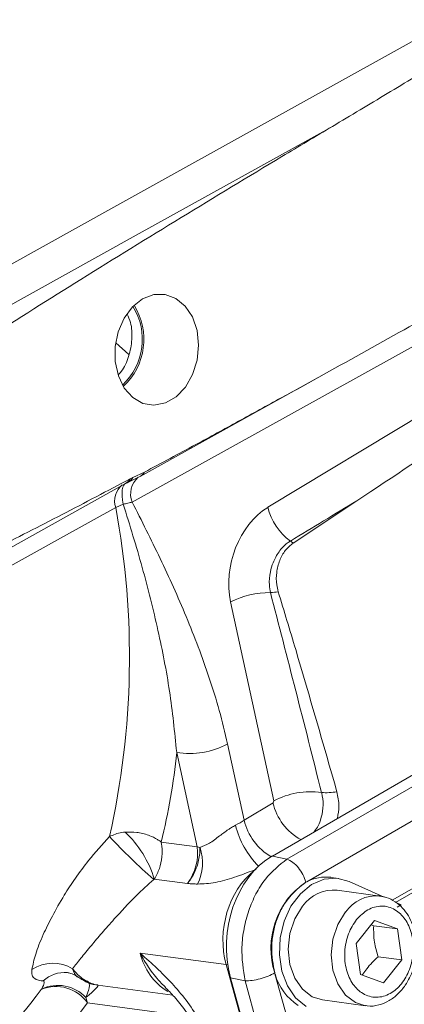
# Model space of a CAD drawing. Header units: inches. Extents: x 0.3 to 33.9, y 0.2 to 21.6.
# Tile 24 of 27: x 30.463 to 31.106, y 17.53 to 19.177. Entities that reach past the tile are written whole.
import ezdxf

# ---------------------------------------------------------------- set-up
doc = ezdxf.new("R2010")
doc.units = ezdxf.units.IN
doc.header["$MEASUREMENT"] = 0

msp = doc.modelspace()

# ---------------------------------------------------------------- linework, layer by layer
at = {"color": 7, "linetype": 'Continuous', "lineweight": 15}
for p, q in [((31.3099, 18.7357), (30.6509, 18.3701)), ((30.6452, 18.6168), (30.6232, 18.6365)), ((30.878, 18.3615), (31.3317, 18.6353)), ((30.6643, 18.4133), (30.9624, 18.5787)), ((32.0822, 18.4691), (30.8856, 17.7783)), ((32.0992, 18.4597), (30.91, 17.7731)), ((30.6627, 18.4125), (30.6411, 18.402)), ((30.6475, 18.4092), (30.6522, 18.4114)), ((30.6522, 18.4114), (30.6716, 18.4204)), ((32.1299, 18.4203), (30.943, 17.7351)), ((30.3203, 18.224), (30.6398, 18.4012)), ((30.6398, 18.4011), (30.6428, 18.4027)), ((30.6359, 18.3668), (30.6234, 18.3611)), ((31.027, 18.3726), (30.9201, 18.3017)), ((32.0462, 18.2584), (31.0861, 17.7042)), ((30.8879, 17.8705), (30.8156, 18.2033)), ((30.7597, 17.7936), (30.7254, 17.9516)), ((30.8105, 17.9658), (30.8382, 17.8381)), ((30.8866, 17.8673), (30.8879, 17.8705)), ((30.8382, 17.8381), (30.8866, 17.8673)), ((30.6993, 17.8017), (30.7597, 17.7936)), ((30.8856, 17.7783), (30.91, 17.7731)), ((30.7433, 17.7323), (30.6879, 17.7397)), ((30.9964, 17.7409), (30.9832, 17.7426)), ((31.0725, 17.7094), (31.0142, 17.7358)), ((31.0657, 17.7114), (30.9938, 17.7211)), ((31.1009, 17.6966), (31.0936, 17.6999)), ((31.0946, 17.693), (31.1009, 17.6966)), ((31.0257, 17.6321), (31.0565, 17.6702)), ((31.0565, 17.6702), (31.0947, 17.6565)), ((31.0508, 17.6632), (31.0551, 17.6618)), ((31.0947, 17.6565), (31.0551, 17.6618)), ((31.0947, 17.6565), (31.1023, 17.6046)), ((31.0333, 17.5802), (31.0257, 17.6321)), ((30.8082, 17.5967), (30.6641, 17.616)), ((31.1023, 17.6046), (31.0627, 17.6099)), ((31.1023, 17.6046), (31.0715, 17.5664)), ((31.0004, 16.9074), (30.8082, 17.5967)), ((30.8398, 17.5695), (30.8154, 17.5747)), ((30.8154, 17.5747), (31.0067, 16.889)), ((30.8899, 17.5812), (31.0777, 16.9079)), ((31.0715, 17.5664), (31.0333, 17.5802)), ((30.4988, 17.5553), (30.499, 17.5556)), ((30.5931, 17.5622), (30.7188, 17.5454)), ((30.8398, 17.5695), (31.0285, 16.8932)), ((30.5735, 17.5416), (30.5762, 17.5329)), ((30.9692, 17.5377), (31.0412, 17.528))]:
    msp.add_line(p, q, dxfattribs=at)
at = {"color": 8, "linetype": 'Continuous', "lineweight": 15}
for p, q in [((32.052, 18.2551), (31.0917, 17.7007)), ((30.8082, 17.5967), (30.8108, 17.5964)), ((30.7461, 17.5101), (30.5762, 17.5329))]:
    msp.add_line(p, q, dxfattribs=at)
at = {"color": 7, "linetype": 'Continuous', "lineweight": 15, "flags": 128}
for points in [[(30.1819, 18.6206), (30.2695, 18.6692), (30.6199, 18.8637), (31.1846, 19.177)], [(30.2197, 18.5734), (30.3072, 18.622), (30.6576, 18.8164), (30.9859, 18.9985)], [(30.6683, 18.71), (30.6514, 18.6966), (30.6374, 18.6779), (30.6276, 18.6552), (30.6224, 18.6304), (30.6225, 18.6051), (30.6277, 18.5814), (30.6377, 18.5609), (30.6517, 18.5451), (30.6686, 18.5353), (30.6873, 18.5322), (30.7064, 18.536), (30.7244, 18.5464), (30.7399, 18.5626), (30.752, 18.5834), (30.7595, 18.6074), (30.7621, 18.6327), (30.7594, 18.6574), (30.7518, 18.6798), (30.7397, 18.6981), (30.724, 18.711), (30.706, 18.7175), (30.687, 18.7172), (30.6683, 18.71)], [(30.6643, 18.4133), (30.664, 18.4132), (30.6627, 18.4125)], [(30.6234, 18.3611), (30.5358, 18.3125), (30.3037, 18.1839)], [(31.0142, 17.7358), (30.9935, 17.7412), (30.9721, 17.7394), (30.9512, 17.7306), (30.9324, 17.7152), (30.9166, 17.6943), (30.9051, 17.6692), (30.8985, 17.6415), (30.8972, 17.6131), (30.9013, 17.5857), (30.9107, 17.5611), (30.9245, 17.5409), (30.9421, 17.5265)], [(30.9692, 17.5377), (30.9524, 17.5429), (30.9358, 17.5554), (30.9229, 17.5739), (30.9148, 17.5969), (30.912, 17.6225), (30.9149, 17.6487), (30.9232, 17.6733), (30.9362, 17.6943)]]:
    msp.add_lwpolyline(points, dxfattribs=at)
at = {"color": 8, "linetype": 'Continuous', "lineweight": 15, "flags": 128}
for points in [[(30.6395, 18.4013), (30.6386, 18.4006), (30.6367, 18.3983), (30.6352, 18.395), (30.6342, 18.3908), (30.6338, 18.3857), (30.6339, 18.38), (30.6346, 18.3736), (30.6359, 18.3668)], [(31.0412, 17.528), (31.0244, 17.5333), (31.0078, 17.5458), (30.9949, 17.5643), (30.9867, 17.5872), (30.984, 17.6128), (30.9868, 17.639), (30.9951, 17.6636), (31.0081, 17.6847)]]:
    msp.add_lwpolyline(points, dxfattribs=at)
at = {"color": 7, "linetype": 'Continuous', "lineweight": 15}
for centre, radius, start, end in [((30.5641, 18.6423), 0.1038, 312.7009, 32.033), ((30.5625, 18.6425), 0.1079, 312.9079, 31.826), ((30.6332, 18.4227), 0.0221, 290.8275, 329.2137), ((30.9775, 18.3873), 0.1029, 194.5163, 233.0143), ((29.2793, 18.1114), 1.367, 347.297, 10.5251), ((30.8741, 18.2456), 0.0725, 50.6601, 55.0705), ((30.8792, 18.0808), 0.138, 88.7772, 117.4616), ((30.8738, 18.3447), 0.1262, 273.8328, 279.8406), ((29.6264, 18.066), 1.105, 346.1609, 354.0568), ((30.7472, 18.0833), 0.1335, 260.6003, 298.3066), ((30.9492, 17.7557), 0.1301, 81.8142, 118.1143), ((30.9758, 17.9891), 0.1049, 265.5542, 279.6953), ((30.5177, 17.6882), 0.1778, 16.8503, 47.0376), ((31.3855, 18.5342), 1.0584, 223.1171, 228.6948), ((30.7743, 17.8532), 0.0614, 256.2636, 260.6606), ((30.6871, 17.7671), 0.0814, 333.9053, 18.2723), ((30.9749, 17.6757), 0.0675, 82.9377, 118.2777), ((31.0164, 17.6238), 0.1334, 124.0074, 197.9698), ((30.9878, 17.6586), 0.0628, 84.5107, 145.3021), ((30.5182, 17.5349), 0.0641, 59.0159, 123.3017), ((30.9792, 17.606), 0.0926, 195.5492, 237.1312), ((30.0689, 17.8638), 0.5291, 299.3584, 324.3329), ((30.5232, 17.4947), 0.0653, 35.772, 111.9792), ((30.5268, 17.4982), 0.0637, 42.8964, 115.83), ((30.1293, 17.8537), 0.5501, 299.3584, 324.3329)]:
    msp.add_arc(centre, radius, start, end, dxfattribs=at)
at = {"color": 8, "linetype": 'Continuous', "lineweight": 15}
for centre, radius, start, end in [((30.6848, 18.3839), 0.0366, 130.4195, 202.0889), ((30.6546, 18.4305), 0.0197, 299.4528, 329.2788), ((30.6556, 18.3722), 0.0341, 128.6603, 198.9867), ((30.63, 18.4186), 0.0199, 299.4811, 331.7536), ((30.9794, 17.8891), 0.0954, 193.2426, 240.9324), ((30.9317, 17.8603), 0.0961, 193.3568, 239.9137), ((30.9679, 17.8655), 0.1484, 193.9093, 224.7042), ((31.0598, 17.6488), 0.0629, 85.333, 145.257), ((30.7648, 17.6397), 0.1035, 193.2436, 238.2426), ((30.5381, 17.5292), 0.0543, 85.216, 131.9185)]:
    msp.add_arc(centre, radius, start, end, dxfattribs=at)
at = {"color": 7, "linetype": 'Continuous', "lineweight": 15}
for centre, major_axis, ratio, start_param, end_param in [((30.6366, 18.3296), (1.2108, 0.6996), 0.039195, 0.953123, 1.20548), ((30.5272, 18.1152), (1.0999, 0.6937), 0.041726, 5.157663, 5.53542), ((30.905, 18.2529), (0.0325, 0.1186), 0.730981, 0.654982, 2.190872), ((18.9923, 11.1542), (27.2039, 16.446), 0.001716, 5.165053, 5.169612), ((30.9484, 17.7617), (-0.3063, 1.2427), 0.037761, 4.802116, 5.079784), ((30.7994, 17.84), (0.0588, 0.0232), 0.305579, 5.01867, 5.307395), ((30.7126, 17.7685), (0.0238, 0.0589), 0.70585, 4.358029, 5.412908), ((30.9294, 17.6355), (0.0165, 0.1565), 0.765276, 0.507814, 2.048452), ((30.5205, 17.5089), (0.0732, 0.0531), 0.070884, 5.468851, 6.363462)]:
    msp.add_ellipse(centre, major_axis=major_axis, ratio=ratio, start_param=start_param, end_param=end_param, dxfattribs=at)
at = {"color": 8, "linetype": 'Continuous', "lineweight": 15}
msp.add_ellipse((30.8981, 17.6475), major_axis=(0.0183, 0.1237), ratio=0.756334, start_param=0.665537, end_param=2.103333, dxfattribs=at)
at = {"color": 7, "linetype": 'Continuous', "lineweight": 15}
for points, knots in [([(30.9859, 18.9985), (31.0014, 19.0077), (31.0472, 19.0351), (31.1234, 19.0808), (31.1841, 19.1176), (31.2144, 19.136)], [0, 0, 0, 0, 0.202655, 0.601325, 1, 1, 1, 1]), ([(30.9859, 18.9985), (30.9577, 18.9818), (30.817, 18.8978), (30.624, 18.78), (30.4072, 18.644), (30.3036, 18.5736), (30.2518, 18.5384)], [0, 0, 0, 0, 0.114153, 0.570777, 0.785343, 1, 1, 1, 1]), ([(30.6274, 18.583), (30.6291, 18.5848), (30.6369, 18.5929), (30.6458, 18.6138), (30.6514, 18.6421), (30.6502, 18.6674), (30.6445, 18.6799), (30.6424, 18.6845)], [0, 0, 0, 0, 0.071466, 0.331922, 0.592571, 0.852549, 1, 1, 1, 1]), ([(30.6716, 18.4204), (30.7001, 18.4357), (30.7526, 18.4638), (30.8289, 18.5053), (30.9244, 18.5576), (30.9959, 18.5973), (31.0436, 18.6238)], [0, 0, 0, 0, 0.22972, 0.422285, 0.614853, 1, 1, 1, 1]), ([(30.3322, 18.2502), (30.3611, 18.2638), (30.4285, 18.2955), (30.5335, 18.3491), (30.6095, 18.3891), (30.6475, 18.4092)], [0, 0, 0, 0, 0.273565, 0.6367475, 1, 1, 1, 1]), ([(30.6509, 18.3701), (30.6486, 18.3696), (30.6439, 18.3684), (30.6386, 18.3673), (30.6359, 18.3668)], [0, 0, 0, 0, 0.49659, 1, 1, 1, 1]), ([(30.7254, 17.9516), (30.7219, 17.9858), (30.7149, 18.0545), (30.6945, 18.157), (30.6687, 18.261), (30.6468, 18.3315), (30.6359, 18.3668)], [0, 0, 0, 0, 0.243652, 0.488293, 0.743873, 1, 1, 1, 1]), ([(30.6509, 18.3701), (30.6667, 18.3389), (30.6982, 18.2765), (30.7348, 18.1954), (30.7617, 18.1281), (30.7803, 18.0759), (30.7972, 18.022), (30.8061, 17.9845), (30.8105, 17.9658)], [0, 0, 0, 0, 0.247483, 0.495276, 0.620837, 0.746572, 0.873077, 1, 1, 1, 1]), ([(30.8822, 18.2188), (30.8815, 18.223), (30.8796, 18.2341), (30.8811, 18.2516), (30.8868, 18.2707), (30.8962, 18.288), (30.907, 18.2995), (30.9139, 18.304), (30.9157, 18.3051)], [0, 0, 0, 0, 0.133792, 0.349994, 0.507744, 0.714733, 0.929626, 1, 1, 1, 1]), ([(30.9201, 18.3017), (30.9156, 18.298), (30.9065, 18.2905), (30.897, 18.2728), (30.8919, 18.2527), (30.8918, 18.2344), (30.8944, 18.2242), (30.8953, 18.2204)], [0, 0, 0, 0, 0.215697, 0.431707, 0.649625, 0.869325, 1, 1, 1, 1]), ([(30.8953, 18.2204), (30.9051, 18.1881), (30.9388, 18.0771), (30.9708, 17.9652), (30.9935, 17.8857)], [0, 0, 0, 0, 0.290691, 1, 1, 1, 1]), ([(30.9935, 17.8857), (30.9952, 17.8778), (30.9983, 17.8633), (30.9956, 17.8481), (30.9944, 17.8412)], [0, 0, 0, 0, 0.546244, 1, 1, 1, 1]), ([(30.6129, 17.8108), (30.6194, 17.8136), (30.6275, 17.8171), (30.6371, 17.8181), (30.6389, 17.8183)], [0, 0, 0, 0, 0.809719, 1, 1, 1, 1]), ([(30.6993, 17.8017), (30.6992, 17.8017), (30.6977, 17.8029), (30.6947, 17.805), (30.6893, 17.8082), (30.6793, 17.8131), (30.6686, 17.8163), (30.6536, 17.8187), (30.6455, 17.8185), (30.6389, 17.8183)], [0, 0, 0, 0, 0.003431, 0.096774, 0.189235, 0.309144, 0.628419, 0.693583, 1, 1, 1, 1]), ([(30.7643, 17.7926), (30.7695, 17.7946), (30.7801, 17.7985), (30.7957, 17.8109), (30.8084, 17.8203), (30.8175, 17.8263), (30.8215, 17.8285), (30.8239, 17.8298)], [0, 0, 0, 0, 0.287489, 0.585556, 0.818707, 0.895758, 1, 1, 1, 1]), ([(30.483, 17.5884), (30.4847, 17.5966), (30.4881, 17.6132), (30.5003, 17.6441), (30.5166, 17.6776), (30.5349, 17.7097), (30.5555, 17.7413), (30.58, 17.7748), (30.6008, 17.7976), (30.6129, 17.8108)], [0, 0, 0, 0, 0.166275, 0.337727, 0.47723, 0.620695, 0.730528, 0.843328, 1, 1, 1, 1]), ([(30.6993, 17.8017), (30.6993, 17.8016), (30.6997, 17.7997), (30.7004, 17.7959), (30.701, 17.7895), (30.7012, 17.7781), (30.6994, 17.767), (30.6949, 17.7525), (30.691, 17.7455), (30.6879, 17.7397)], [0, 0, 0, 0, 0.00343, 0.09677, 0.189228, 0.308603, 0.627922, 0.693581, 1, 1, 1, 1]), ([(30.7433, 17.7323), (30.7434, 17.7324), (30.7436, 17.7326), (30.7451, 17.7345), (30.748, 17.7384), (30.7547, 17.7489), (30.7617, 17.7659), (30.7642, 17.7826), (30.7643, 17.7909), (30.7643, 17.7926)], [0, 0, 0, 0, 0.0040592, 0.0146748, 0.1064973, 0.2213194, 0.565606, 0.9113159, 1, 1, 1, 1]), ([(30.91, 17.7731), (30.8972, 17.7631), (30.8776, 17.7477), (30.8576, 17.7154), (30.8454, 17.6874), (30.8375, 17.6571), (30.8324, 17.6167), (30.8369, 17.5881), (30.8398, 17.5695)], [0, 0, 0, 0, 0.240418, 0.371173, 0.5, 0.62883, 0.759582, 1, 1, 1, 1]), ([(30.8586, 17.7561), (30.8574, 17.7557), (30.845, 17.7509), (30.821, 17.742), (30.789, 17.7327), (30.77, 17.7318), (30.7601, 17.7313)], [0, 0, 0, 0, 0.032981, 0.337416, 0.655229, 1, 1, 1, 1]), ([(30.6869, 17.7391), (30.677, 17.73), (30.6521, 17.7073), (30.6238, 17.6764), (30.5998, 17.6492), (30.5811, 17.627), (30.564, 17.6063), (30.5555, 17.5953), (30.5512, 17.5898)], [0, 0, 0, 0, 0.14188, 0.356834, 0.500225, 0.646485, 0.821608, 1, 1, 1, 1]), ([(30.6879, 17.7397), (30.6878, 17.7397), (30.6875, 17.7395), (30.6871, 17.7393), (30.6869, 17.7391)], [0, 0, 0, 0, 0.209807, 1, 1, 1, 1]), ([(30.7601, 17.7313), (30.7595, 17.7314), (30.7564, 17.7315), (30.7513, 17.7318), (30.7464, 17.7321), (30.7439, 17.7323), (30.7434, 17.7323), (30.7433, 17.7323)], [0, 0, 0, 0, 0.113147, 0.55018, 0.907441, 0.987255, 1, 1, 1, 1]), ([(30.9418, 17.7344), (30.9318, 17.7271), (30.9166, 17.7158), (30.9012, 17.6919), (30.8919, 17.6709), (30.8861, 17.6482), (30.8829, 17.6179), (30.8869, 17.5966), (30.8895, 17.5827)], [0, 0, 0, 0, 0.240853, 0.369278, 0.5, 0.630722, 0.759147, 1, 1, 1, 1]), ([(31.1259, 17.61), (31.1265, 17.6185), (31.1274, 17.6303), (31.1251, 17.6471), (31.1218, 17.6606), (31.1154, 17.6753), (31.1064, 17.6888), (31.0945, 17.7001), (31.0804, 17.7085), (31.0699, 17.7104), (31.0648, 17.7112)], [0, 0, 0, 0, 0.1767978, 0.2462756, 0.3607949, 0.4782036, 0.6033707, 0.7342089, 0.8715353, 1, 1, 1, 1]), ([(31.0265, 17.672), (31.0325, 17.6781), (31.0417, 17.6875), (31.0565, 17.6933), (31.0683, 17.6951), (31.08, 17.6935), (31.094, 17.6875), (31.1086, 17.6737), (31.1179, 17.6532), (31.1214, 17.6342), (31.1217, 17.6186), (31.1196, 17.6029), (31.114, 17.5839), (31.1024, 17.5633), (31.0862, 17.5493), (31.0715, 17.5432), (31.0597, 17.5416), (31.048, 17.5431), (31.034, 17.5491), (31.0194, 17.5629), (31.0101, 17.5834), (31.0066, 17.6024), (31.0063, 17.6181), (31.0084, 17.6336), (31.0139, 17.6529), (31.0215, 17.6645), (31.0265, 17.672)], [0, 0, 0, 0, 0.059864, 0.09209, 0.125, 0.15791, 0.190136, 0.25, 0.309864, 0.34209, 0.375, 0.40791, 0.440136, 0.5, 0.559864, 0.59209, 0.625, 0.65791, 0.690136, 0.75, 0.809864, 0.84209, 0.875, 0.90791, 0.940136, 1, 1, 1, 1]), ([(31.0551, 17.6618), (31.055, 17.6527), (31.0549, 17.6357), (31.0602, 17.6181), (31.0627, 17.6099)], [0, 0, 0, 0, 0.5347467, 1, 1, 1, 1]), ([(30.6641, 17.616), (30.6642, 17.6159), (30.6688, 17.6118), (30.6779, 17.6037), (30.6958, 17.5872), (30.7174, 17.5659), (30.7415, 17.5376), (30.7565, 17.5156), (30.7635, 17.5035), (30.7642, 17.5023)], [0, 0, 0, 0, 0.001933, 0.126805, 0.251622, 0.499636, 0.737052, 0.973799, 1, 1, 1, 1]), ([(31.0627, 17.6099), (31.0592, 17.6067), (31.0522, 17.6002), (31.0437, 17.5903), (31.0385, 17.5832), (31.0365, 17.5797), (31.0362, 17.5791)], [0, 0, 0, 0, 0.326916, 0.660921, 0.945551, 1, 1, 1, 1]), ([(31.0412, 17.5284), (31.0422, 17.5282), (31.0496, 17.5263), (31.0636, 17.5286), (31.0811, 17.5355), (31.0961, 17.547), (31.1074, 17.5605), (31.1154, 17.5743), (31.1221, 17.5901), (31.1244, 17.6024), (31.1259, 17.61)], [0, 0, 0, 0, 0.0257385, 0.1902359, 0.3413021, 0.4879184, 0.6322691, 0.7376818, 0.8367902, 1, 1, 1, 1]), ([(30.5018, 17.5696), (30.5008, 17.5696), (30.4951, 17.5699), (30.4879, 17.5721), (30.4827, 17.5785), (30.4829, 17.5851), (30.483, 17.5884)], [0, 0, 0, 0, 0.086595, 0.463628, 0.727497, 1, 1, 1, 1]), ([(30.5512, 17.5898), (30.5515, 17.5894), (30.5581, 17.5811), (30.5726, 17.5677), (30.5863, 17.5641), (30.5931, 17.5622)], [0, 0, 0, 0, 0.023642, 0.518923, 1, 1, 1, 1]), ([(30.5426, 17.5832), (30.5425, 17.5833), (30.5424, 17.5833), (30.5479, 17.5821), (30.5551, 17.5799), (30.5588, 17.5762), (30.5594, 17.5757)], [0, 0, 0, 0, 0.166428, 0.537724, 0.934136, 1, 1, 1, 1]), ([(30.5599, 17.5764), (30.5642, 17.5734), (30.5734, 17.5672), (30.5851, 17.5627), (30.5924, 17.5626), (30.5936, 17.5626)], [0, 0, 0, 0, 0.430087, 0.905141, 1, 1, 1, 1]), ([(30.499, 17.5556), (30.4991, 17.5558), (30.4999, 17.5569), (30.5025, 17.5617), (30.5041, 17.5666), (30.503, 17.5693), (30.502, 17.5695), (30.5018, 17.5696)], [0, 0, 0, 0, 0.033201, 0.184022, 0.765509, 0.963391, 1, 1, 1, 1]), ([(30.7058, 17.559), (30.7111, 17.5536), (30.7229, 17.5418), (30.7387, 17.5216), (30.7499, 17.5059), (30.754, 17.4978), (30.7543, 17.4972)], [0, 0, 0, 0, 0.298138, 0.663333, 0.974471, 1, 1, 1, 1])]:
    msp.add_open_spline(points, degree=3, knots=knots, dxfattribs=at)
at = {"color": 8, "linetype": 'Continuous', "lineweight": 15}
for points, knots in [([(30.9547, 17.8183), (30.9569, 17.8208), (30.9616, 17.8265), (30.9672, 17.8403), (30.9711, 17.8584), (30.9703, 17.8745), (30.9682, 17.8827), (30.9677, 17.8845)], [0, 0, 0, 0, 0.149944, 0.332666, 0.624589, 0.91651, 1, 1, 1, 1]), ([(30.7062, 17.5594), (30.7032, 17.5622), (30.693, 17.5721), (30.6814, 17.5872), (30.6709, 17.6036), (30.6664, 17.6117), (30.6642, 17.6159), (30.6641, 17.616)], [0, 0, 0, 0, 0.176683, 0.610871, 0.802679, 0.995469, 1, 1, 1, 1]), ([(30.5512, 17.5898), (30.5529, 17.5843), (30.5548, 17.5783), (30.5594, 17.5763), (30.5598, 17.5762)], [0, 0, 0, 0, 0.920866, 1, 1, 1, 1]), ([(30.5749, 17.5693), (30.5759, 17.5688), (30.5805, 17.5663), (30.5791, 17.5559), (30.575, 17.5455), (30.5735, 17.5416)], [0, 0, 0, 0, 0.140496, 0.67674, 1, 1, 1, 1])]:
    msp.add_open_spline(points, degree=3, knots=knots, dxfattribs=at)
at = {"color": 7, "linetype": 'Continuous', "lineweight": 15}
for points in [[(30.91, 17.7731), (30.9133, 17.7716), (30.9199, 17.7685), (30.9293, 17.759), (30.9373, 17.7473), (30.9403, 17.7387), (30.9418, 17.7345)], [(30.8895, 17.5827), (30.8859, 17.5808), (30.8787, 17.5771), (30.8652, 17.5728), (30.8514, 17.5699), (30.8437, 17.5697), (30.8398, 17.5695)]]:
    msp.add_open_spline(points, degree=3, dxfattribs=at)

doc.saveas('drawing.dxf')
